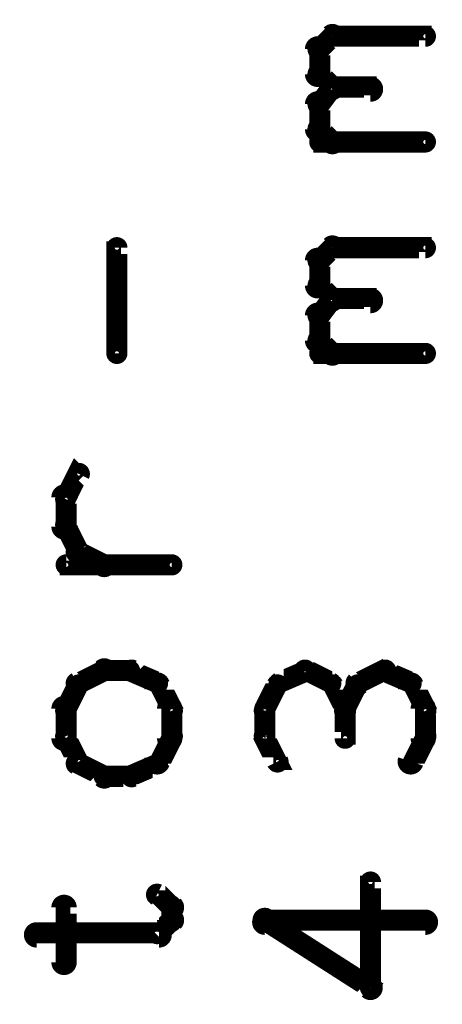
# Model space of a CAD drawing. Extents: x 26 to 524, y 33 to 520.
# Tile 86 of 95: x 483 to 493, y 303 to 326. Entities that reach past the tile are written whole.
import ezdxf

# ---------------------------------------------------------------- set-up
doc = ezdxf.new("R2010")
doc.units = 0
doc.layers.add('OUTLINES', color=5, linetype='CONTINUOUS')

msp = doc.modelspace()

# ---------------------------------------------------------------- linework, layer by layer
at = {"layer": 'OUTLINES', "color": 11}
for points in [[(490, 325.3, 0.3, 0.3, 1), (490.2, 325.1, 0, 0, 0), (490.1, 325.2, 0, 0, 0), (490.1, 325.2, 0.5, 0.5, 0), (490.4, 325.5, 0.5, 0.5, 0), (490.4, 325.5, 0, 0, 0), (490.4, 325.5, 0.3, 0.3, 0), (490.5, 325.4, 0.3, 0.3, 1), (490.3, 325.6, 0, 0, 0)], [(490.4, 325.6, 0.3, 0.3, 1), (490.4, 325.4, 0, 0, 0), (490.4, 325.5, 0, 0, 0), (490.4, 325.5, 0.5, 0.5, 0), (492.6, 325.5, 0.5, 0.5, 0), (492.6, 325.5, 0, 0, 0), (492.6, 325.5, 0.3, 0.3, 0), (492.6, 325.4, 0.3, 0.3, 1), (492.6, 325.6, 0, 0, 0)], [(489.9, 324.6, 0.3, 0.3, 1), (490.2, 324.6, 0, 0, 0), (490.1, 324.6, 0, 0, 0), (490.1, 324.6, 0.5, 0.5, 0), (490.1, 325.2, 0.5, 0.5, 0), (490.1, 325.2, 0, 0, 0), (490.1, 325.2, 0.3, 0.3, 0), (490.2, 325.2, 0.3, 0.3, 1), (489.9, 325.2, 0, 0, 0)], [(490.3, 324.2, 0.3, 0.3, 1), (490.5, 324.3, 0, 0, 0), (490.4, 324.3, 0, 0, 0), (490.4, 324.3, 0.5, 0.5, 0), (490.1, 324.6, 0.5, 0.5, 0), (490.1, 324.6, 0, 0, 0), (490.1, 324.6, 0.3, 0.3, 0), (490.2, 324.7, 0.3, 0.3, 1), (490, 324.5, 0, 0, 0)], [(490, 324, 0.3, 0.3, 1), (490.2, 323.8, 0, 0, 0), (490.1, 323.9, 0, 0, 0), (490.1, 323.9, 0.5, 0.5, 0), (490.4, 324.3, 0.5, 0.5, 0), (490.4, 324.3, 0, 0, 0), (490.4, 324.3, 0.3, 0.3, 0), (490.5, 324.2, 0.3, 0.3, 1), (490.3, 324.3, 0, 0, 0)], [(490.4, 324.4, 0.3, 0.3, 1), (490.4, 324.1, 0, 0, 0), (490.4, 324.3, 0, 0, 0), (490.4, 324.3, 0.5, 0.5, 0), (491.3, 324.3, 0.5, 0.5, 0), (491.3, 324.3, 0, 0, 0), (491.3, 324.3, 0.3, 0.3, 0), (491.3, 324.1, 0.3, 0.3, 1), (491.3, 324.4, 0, 0, 0)], [(489.9, 323.3, 0.3, 0.3, 1), (490.2, 323.3, 0, 0, 0), (490.1, 323.3, 0, 0, 0), (490.1, 323.3, 0.5, 0.5, 0), (490.1, 323.9, 0.5, 0.5, 0), (490.1, 323.9, 0, 0, 0), (490.1, 323.9, 0.3, 0.3, 0), (490.2, 323.9, 0.3, 0.3, 1), (489.9, 323.9, 0, 0, 0)], [(490.3, 322.9, 0.3, 0.3, 1), (490.5, 323.1, 0, 0, 0), (490.4, 323, 0, 0, 0), (490.4, 323, 0.5, 0.5, 0), (490.1, 323.3, 0.5, 0.5, 0), (490.1, 323.3, 0, 0, 0), (490.1, 323.3, 0.3, 0.3, 0), (490.2, 323.4, 0.3, 0.3, 1), (490, 323.2, 0, 0, 0)], [(492.6, 322.9, 0.3, 0.3, 1), (492.6, 323.1, 0, 0, 0), (492.6, 323, 0, 0, 0), (492.6, 323, 0.5, 0.5, 0), (490.1, 323, 0.5, 0.5, 0), (490.1, 323, 0, 0, 0), (490.1, 323, 0.3, 0.3, 0), (490.1, 323.1, 0.3, 0.3, 1), (490.1, 322.9, 0, 0, 0)], [(485.2, 318, 0.3, 0.3, 1), (485.4, 318, 0, 0, 0), (485.3, 318, 0, 0, 0), (485.3, 318, 0.5, 0.5, 0), (485.3, 320.5, 0.5, 0.5, 0), (485.3, 320.5, 0, 0, 0), (485.3, 320.5, 0.3, 0.3, 0), (485.4, 320.5, 0.3, 0.3, 1), (485.2, 320.5, 0, 0, 0)], [(490, 320.3, 0.3, 0.3, 1), (490.2, 320.1, 0, 0, 0), (490.1, 320.2, 0, 0, 0), (490.1, 320.2, 0.5, 0.5, 0), (490.4, 320.5, 0.5, 0.5, 0), (490.4, 320.5, 0, 0, 0), (490.4, 320.5, 0.3, 0.3, 0), (490.5, 320.4, 0.3, 0.3, 1), (490.3, 320.6, 0, 0, 0)], [(490.4, 320.6, 0.3, 0.3, 1), (490.4, 320.4, 0, 0, 0), (490.4, 320.5, 0, 0, 0), (490.4, 320.5, 0.5, 0.5, 0), (492.6, 320.5, 0.5, 0.5, 0), (492.6, 320.5, 0, 0, 0), (492.6, 320.5, 0.3, 0.3, 0), (492.6, 320.4, 0.3, 0.3, 1), (492.6, 320.6, 0, 0, 0)], [(489.9, 319.6, 0.3, 0.3, 1), (490.2, 319.6, 0, 0, 0), (490.1, 319.6, 0, 0, 0), (490.1, 319.6, 0.5, 0.5, 0), (490.1, 320.2, 0.5, 0.5, 0), (490.1, 320.2, 0, 0, 0), (490.1, 320.2, 0.3, 0.3, 0), (490.2, 320.2, 0.3, 0.3, 1), (489.9, 320.2, 0, 0, 0)], [(490.3, 319.2, 0.3, 0.3, 1), (490.5, 319.3, 0, 0, 0), (490.4, 319.3, 0, 0, 0), (490.4, 319.3, 0.5, 0.5, 0), (490.1, 319.6, 0.5, 0.5, 0), (490.1, 319.6, 0, 0, 0), (490.1, 319.6, 0.3, 0.3, 0), (490.2, 319.7, 0.3, 0.3, 1), (490, 319.5, 0, 0, 0)], [(490, 319, 0.3, 0.3, 1), (490.2, 318.8, 0, 0, 0), (490.1, 318.9, 0, 0, 0), (490.1, 318.9, 0.5, 0.5, 0), (490.4, 319.3, 0.5, 0.5, 0), (490.4, 319.3, 0, 0, 0), (490.4, 319.3, 0.3, 0.3, 0), (490.5, 319.2, 0.3, 0.3, 1), (490.3, 319.3, 0, 0, 0)], [(490.4, 319.4, 0.3, 0.3, 1), (490.4, 319.1, 0, 0, 0), (490.4, 319.3, 0, 0, 0), (490.4, 319.3, 0.5, 0.5, 0), (491.3, 319.3, 0.5, 0.5, 0), (491.3, 319.3, 0, 0, 0), (491.3, 319.3, 0.3, 0.3, 0), (491.3, 319.1, 0.3, 0.3, 1), (491.3, 319.4, 0, 0, 0)], [(489.9, 318.3, 0.3, 0.3, 1), (490.2, 318.3, 0, 0, 0), (490.1, 318.3, 0, 0, 0), (490.1, 318.3, 0.5, 0.5, 0), (490.1, 318.9, 0.5, 0.5, 0), (490.1, 318.9, 0, 0, 0), (490.1, 318.9, 0.3, 0.3, 0), (490.2, 318.9, 0.3, 0.3, 1), (489.9, 318.9, 0, 0, 0)], [(490.3, 317.9, 0.3, 0.3, 1), (490.5, 318.1, 0, 0, 0), (490.4, 318, 0, 0, 0), (490.4, 318, 0.5, 0.5, 0), (490.1, 318.3, 0.5, 0.5, 0), (490.1, 318.3, 0, 0, 0), (490.1, 318.3, 0.3, 0.3, 0), (490.2, 318.4, 0.3, 0.3, 1), (490, 318.2, 0, 0, 0)], [(492.6, 317.9, 0.3, 0.3, 1), (492.6, 318.1, 0, 0, 0), (492.6, 318, 0, 0, 0), (492.6, 318, 0.5, 0.5, 0), (490.1, 318, 0.5, 0.5, 0), (490.1, 318, 0, 0, 0), (490.1, 318, 0.3, 0.3, 0), (490.1, 318.1, 0.3, 0.3, 1), (490.1, 317.9, 0, 0, 0)], [(484, 314.6, 0.3, 0.3, 1), (484.2, 314.5, 0, 0, 0), (484.1, 314.6, 0, 0, 0), (484.1, 314.6, 0.5, 0.5, 0), (484.4, 315.2, 0.5, 0.5, 0), (484.4, 315.2, 0, 0, 0), (484.4, 315.2, 0.3, 0.3, 0), (484.5, 315.1, 0.3, 0.3, 1), (484.3, 315.2, 0, 0, 0)], [(483.9, 313.9, 0.3, 0.3, 1), (484.2, 313.9, 0, 0, 0), (484.1, 313.9, 0, 0, 0), (484.1, 313.9, 0.5, 0.5, 0), (484.1, 314.6, 0.5, 0.5, 0), (484.1, 314.6, 0, 0, 0), (484.1, 314.6, 0.3, 0.3, 0), (484.2, 314.6, 0.3, 0.3, 1), (483.9, 314.6, 0, 0, 0)], [(484.3, 313.3, 0.3, 0.3, 1), (484.5, 313.4, 0, 0, 0), (484.4, 313.3, 0, 0, 0), (484.4, 313.3, 0.5, 0.5, 0), (484.1, 313.9, 0.5, 0.5, 0), (484.1, 313.9, 0, 0, 0), (484.1, 313.9, 0.3, 0.3, 0), (484.2, 314, 0.3, 0.3, 1), (484, 313.9, 0, 0, 0)], [(484.9, 312.9, 0.3, 0.3, 1), (485.1, 313.1, 0, 0, 0), (485, 313, 0, 0, 0), (485, 313, 0.5, 0.5, 0), (484.4, 313.3, 0.5, 0.5, 0), (484.4, 313.3, 0, 0, 0), (484.4, 313.3, 0.3, 0.3, 0), (484.4, 313.4, 0.3, 0.3, 1), (484.3, 313.2, 0, 0, 0)], [(486.6, 312.9, 0.3, 0.3, 1), (486.6, 313.1, 0, 0, 0), (486.6, 313, 0, 0, 0), (486.6, 313, 0.5, 0.5, 0), (484.1, 313, 0.5, 0.5, 0), (484.1, 313, 0, 0, 0), (484.1, 313, 0.3, 0.3, 0), (484.1, 313.1, 0.3, 0.3, 1), (484.1, 312.9, 0, 0, 0)], [(485.1, 310.4, 0.3, 0.3, 1), (484.9, 310.6, 0, 0, 0), (485, 310.5, 0, 0, 0), (485, 310.5, 0.5, 0.5, 0), (484.4, 310.2, 0.5, 0.5, 0), (484.4, 310.2, 0, 0, 0), (484.4, 310.2, 0.3, 0.3, 0), (484.3, 310.3, 0.3, 0.3, 1), (484.4, 310.1, 0, 0, 0)], [(485.6, 310.4, 0.3, 0.3, 1), (485.6, 310.6, 0, 0, 0), (485.6, 310.5, 0, 0, 0), (485.6, 310.5, 0.5, 0.5, 0), (485, 310.5, 0.5, 0.5, 0), (485, 310.5, 0, 0, 0), (485, 310.5, 0.3, 0.3, 0), (485, 310.6, 0.3, 0.3, 1), (485, 310.4, 0, 0, 0)], [(486.2, 310.1, 0.3, 0.3, 1), (486.3, 310.3, 0, 0, 0), (486.3, 310.2, 0, 0, 0), (486.3, 310.2, 0.5, 0.5, 0), (485.6, 310.5, 0.5, 0.5, 0), (485.6, 310.5, 0, 0, 0), (485.6, 310.5, 0.3, 0.3, 0), (485.7, 310.6, 0.3, 0.3, 1), (485.6, 310.4, 0, 0, 0)], [(489.8, 310.4, 0.3, 0.3, 1), (489.7, 310.6, 0, 0, 0), (489.8, 310.5, 0, 0, 0), (489.8, 310.5, 0.5, 0.5, 0), (489.1, 310.2, 0.5, 0.5, 0), (489.1, 310.2, 0, 0, 0), (489.1, 310.2, 0.3, 0.3, 0), (489.1, 310.3, 0.3, 0.3, 1), (489.2, 310.1, 0, 0, 0)], [(490.3, 310.1, 0.3, 0.3, 1), (490.4, 310.3, 0, 0, 0), (490.4, 310.2, 0, 0, 0), (490.4, 310.2, 0.5, 0.5, 0), (489.8, 310.5, 0.5, 0.5, 0), (489.8, 310.5, 0, 0, 0), (489.8, 310.5, 0.3, 0.3, 0), (489.8, 310.6, 0.3, 0.3, 1), (489.7, 310.4, 0, 0, 0)], [(491.7, 310.4, 0.3, 0.3, 1), (491.6, 310.6, 0, 0, 0), (491.6, 310.5, 0, 0, 0), (491.6, 310.5, 0.5, 0.5, 0), (491, 310.2, 0.5, 0.5, 0), (491, 310.2, 0, 0, 0), (491, 310.2, 0.3, 0.3, 0), (490.9, 310.3, 0.3, 0.3, 1), (491.1, 310.1, 0, 0, 0)], [(492.2, 310.1, 0.3, 0.3, 1), (492.3, 310.3, 0, 0, 0), (492.3, 310.2, 0, 0, 0), (492.3, 310.2, 0.5, 0.5, 0), (491.6, 310.5, 0.5, 0.5, 0), (491.6, 310.5, 0, 0, 0), (491.6, 310.5, 0.3, 0.3, 0), (491.7, 310.6, 0.3, 0.3, 1), (491.6, 310.4, 0, 0, 0)], [(484.5, 310.1, 0.3, 0.3, 1), (484.3, 310.2, 0, 0, 0), (484.4, 310.2, 0, 0, 0), (484.4, 310.2, 0.5, 0.5, 0), (484.1, 309.6, 0.5, 0.5, 0), (484.1, 309.6, 0, 0, 0), (484.1, 309.6, 0.3, 0.3, 0), (484, 309.6, 0.3, 0.3, 1), (484.2, 309.5, 0, 0, 0)], [(486.5, 309.5, 0.3, 0.3, 1), (486.7, 309.6, 0, 0, 0), (486.6, 309.6, 0, 0, 0), (486.6, 309.6, 0.5, 0.5, 0), (486.3, 310.2, 0.5, 0.5, 0), (486.3, 310.2, 0, 0, 0), (486.3, 310.2, 0.3, 0.3, 0), (486.4, 310.2, 0.3, 0.3, 1), (486.1, 310.1, 0, 0, 0)], [(489.2, 310.1, 0.3, 0.3, 1), (489, 310.2, 0, 0, 0), (489.1, 310.2, 0, 0, 0), (489.1, 310.2, 0.5, 0.5, 0), (488.8, 309.6, 0.5, 0.5, 0), (488.8, 309.6, 0, 0, 0), (488.8, 309.6, 0.3, 0.3, 0), (488.7, 309.6, 0.3, 0.3, 1), (488.9, 309.5, 0, 0, 0)], [(490.6, 309.5, 0.3, 0.3, 1), (490.8, 309.6, 0, 0, 0), (490.7, 309.6, 0, 0, 0), (490.7, 309.6, 0.5, 0.5, 0), (490.4, 310.2, 0.5, 0.5, 0), (490.4, 310.2, 0, 0, 0), (490.4, 310.2, 0.3, 0.3, 0), (490.5, 310.2, 0.3, 0.3, 1), (490.3, 310.1, 0, 0, 0)], [(491.1, 310.1, 0.3, 0.3, 1), (490.9, 310.2, 0, 0, 0), (491, 310.2, 0, 0, 0), (491, 310.2, 0.5, 0.5, 0), (490.7, 309.6, 0.5, 0.5, 0), (490.7, 309.6, 0, 0, 0), (490.7, 309.6, 0.3, 0.3, 0), (490.6, 309.6, 0.3, 0.3, 1), (490.8, 309.5, 0, 0, 0)], [(492.5, 309.5, 0.3, 0.3, 1), (492.7, 309.6, 0, 0, 0), (492.6, 309.6, 0, 0, 0), (492.6, 309.6, 0.5, 0.5, 0), (492.3, 310.2, 0.5, 0.5, 0), (492.3, 310.2, 0, 0, 0), (492.3, 310.2, 0.3, 0.3, 0), (492.4, 310.2, 0.3, 0.3, 1), (492.1, 310.1, 0, 0, 0)], [(484.2, 309.6, 0.3, 0.3, 1), (483.9, 309.6, 0, 0, 0), (484.1, 309.6, 0, 0, 0), (484.1, 309.6, 0.5, 0.5, 0), (484.1, 308.9, 0.5, 0.5, 0), (484.1, 308.9, 0, 0, 0), (484.1, 308.9, 0.3, 0.3, 0), (483.9, 308.9, 0.3, 0.3, 1), (484.2, 308.9, 0, 0, 0)], [(486.4, 308.9, 0.3, 0.3, 1), (486.7, 308.9, 0, 0, 0), (486.6, 308.9, 0, 0, 0), (486.6, 308.9, 0.5, 0.5, 0), (486.6, 309.6, 0.5, 0.5, 0), (486.6, 309.6, 0, 0, 0), (486.6, 309.6, 0.3, 0.3, 0), (486.7, 309.6, 0.3, 0.3, 1), (486.4, 309.6, 0, 0, 0)], [(488.9, 309.6, 0.3, 0.3, 1), (488.7, 309.6, 0, 0, 0), (488.8, 309.6, 0, 0, 0), (488.8, 309.6, 0.5, 0.5, 0), (488.8, 308.9, 0.5, 0.5, 0), (488.8, 308.9, 0, 0, 0), (488.8, 308.9, 0.3, 0.3, 0), (488.7, 308.9, 0.3, 0.3, 1), (488.9, 308.9, 0, 0, 0)], [(490.8, 309.6, 0.3, 0.3, 1), (490.6, 309.6, 0, 0, 0), (490.7, 309.6, 0, 0, 0), (490.7, 309.6, 0.5, 0.5, 0), (490.7, 308.9, 0.5, 0.5, 0), (490.7, 308.9, 0, 0, 0), (490.7, 308.9, 0.3, 0.3, 0), (490.6, 308.9, 0.3, 0.3, 1), (490.8, 308.9, 0, 0, 0)], [(492.4, 308.9, 0.3, 0.3, 1), (492.7, 308.9, 0, 0, 0), (492.6, 308.9, 0, 0, 0), (492.6, 308.9, 0.5, 0.5, 0), (492.6, 309.6, 0.5, 0.5, 0), (492.6, 309.6, 0, 0, 0), (492.6, 309.6, 0.3, 0.3, 0), (492.7, 309.6, 0.3, 0.3, 1), (492.4, 309.6, 0, 0, 0)], [(484.2, 309, 0.3, 0.3, 1), (484, 308.9, 0, 0, 0), (484.1, 308.9, 0, 0, 0), (484.1, 308.9, 0.5, 0.5, 0), (484.4, 308.3, 0.5, 0.5, 0), (484.4, 308.3, 0, 0, 0), (484.4, 308.3, 0.3, 0.3, 0), (484.3, 308.3, 0.3, 0.3, 1), (484.5, 308.4, 0, 0, 0)], [(486.1, 308.4, 0.3, 0.3, 1), (486.4, 308.3, 0, 0, 0), (486.3, 308.3, 0, 0, 0), (486.3, 308.3, 0.5, 0.5, 0), (486.6, 308.9, 0.5, 0.5, 0), (486.6, 308.9, 0, 0, 0), (486.6, 308.9, 0.3, 0.3, 0), (486.7, 308.9, 0.3, 0.3, 1), (486.5, 309, 0, 0, 0)], [(488.9, 309, 0.3, 0.3, 1), (488.7, 308.9, 0, 0, 0), (488.8, 308.9, 0, 0, 0), (488.8, 308.9, 0.5, 0.5, 0), (489.1, 308.3, 0.5, 0.5, 0), (489.1, 308.3, 0, 0, 0), (489.1, 308.3, 0.3, 0.3, 0), (489, 308.3, 0.3, 0.3, 1), (489.2, 308.4, 0, 0, 0)], [(492.1, 308.4, 0.3, 0.3, 1), (492.4, 308.3, 0, 0, 0), (492.3, 308.3, 0, 0, 0), (492.3, 308.3, 0.5, 0.5, 0), (492.6, 308.9, 0.5, 0.5, 0), (492.6, 308.9, 0, 0, 0), (492.6, 308.9, 0.3, 0.3, 0), (492.7, 308.9, 0.3, 0.3, 1), (492.5, 309, 0, 0, 0)], [(484.4, 308.4, 0.3, 0.3, 1), (484.3, 308.2, 0, 0, 0), (484.4, 308.3, 0, 0, 0), (484.4, 308.3, 0.5, 0.5, 0), (485, 308, 0.5, 0.5, 0), (485, 308, 0, 0, 0), (485, 308, 0.3, 0.3, 0), (484.9, 307.9, 0.3, 0.3, 1), (485.1, 308.1, 0, 0, 0)], [(485.6, 308.1, 0.3, 0.3, 1), (485.7, 307.9, 0, 0, 0), (485.6, 308, 0, 0, 0), (485.6, 308, 0.5, 0.5, 0), (486.3, 308.3, 0.5, 0.5, 0), (486.3, 308.3, 0, 0, 0), (486.3, 308.3, 0.3, 0.3, 0), (486.3, 308.2, 0.3, 0.3, 1), (486.2, 308.4, 0, 0, 0)], [(485, 308.1, 0.3, 0.3, 1), (485, 307.9, 0, 0, 0), (485, 308, 0, 0, 0), (485, 308, 0.5, 0.5, 0), (485.6, 308, 0.5, 0.5, 0), (485.6, 308, 0, 0, 0), (485.6, 308, 0.3, 0.3, 0), (485.6, 307.9, 0.3, 0.3, 1), (485.6, 308.1, 0, 0, 0)], [(491.2, 303, 0.3, 0.3, 1), (491.4, 303, 0, 0, 0), (491.3, 303, 0, 0, 0), (491.3, 303, 0.5, 0.5, 0), (491.3, 305.5, 0.5, 0.5, 0), (491.3, 305.5, 0, 0, 0), (491.3, 305.5, 0.3, 0.3, 0), (491.4, 305.5, 0.3, 0.3, 1), (491.2, 305.5, 0, 0, 0)], [(486.5, 304.8, 0.3, 0.3, 1), (486.7, 305, 0, 0, 0), (486.6, 304.9, 0, 0, 0), (486.6, 304.9, 0.5, 0.5, 0), (486.3, 305.2, 0.5, 0.5, 0), (486.3, 305.2, 0, 0, 0), (486.3, 305.2, 0.3, 0.3, 0), (486.3, 305.3, 0.3, 0.3, 1), (486.2, 305.1, 0, 0, 0)], [(483.9, 303.6, 0.3, 0.3, 1), (484.2, 303.6, 0, 0, 0), (484.1, 303.6, 0, 0, 0), (484.1, 303.6, 0.5, 0.5, 0), (484.1, 304.9, 0.5, 0.5, 0), (484.1, 304.9, 0, 0, 0), (484.1, 304.9, 0.3, 0.3, 0), (484.2, 304.9, 0.3, 0.3, 1), (483.9, 304.9, 0, 0, 0)], [(486.4, 304.6, 0.3, 0.3, 1), (486.7, 304.6, 0, 0, 0), (486.6, 304.6, 0, 0, 0), (486.6, 304.6, 0.5, 0.5, 0), (486.6, 304.9, 0.5, 0.5, 0), (486.6, 304.9, 0, 0, 0), (486.6, 304.9, 0.3, 0.3, 0), (486.7, 304.9, 0.3, 0.3, 1), (486.4, 304.9, 0, 0, 0)], [(486.2, 304.3, 0.3, 0.3, 1), (486.3, 304.2, 0, 0, 0), (486.3, 304.3, 0, 0, 0), (486.3, 304.3, 0.5, 0.5, 0), (486.6, 304.6, 0.5, 0.5, 0), (486.6, 304.6, 0, 0, 0), (486.6, 304.6, 0.3, 0.3, 0), (486.7, 304.5, 0.3, 0.3, 1), (486.5, 304.7, 0, 0, 0)], [(492.6, 304.4, 0.3, 0.3, 1), (492.6, 304.7, 0, 0, 0), (492.6, 304.6, 0, 0, 0), (492.6, 304.6, 0.5, 0.5, 0), (488.8, 304.6, 0.5, 0.5, 0), (488.8, 304.6, 0, 0, 0), (488.8, 304.6, 0.3, 0.3, 0), (488.8, 304.7, 0.3, 0.3, 1), (488.8, 304.4, 0, 0, 0)], [(488.9, 304.7, 0.3, 0.3, 1), (488.7, 304.5, 0, 0, 0), (488.8, 304.6, 0, 0, 0), (488.8, 304.6, 0.5, 0.5, 0), (491.3, 303, 0.5, 0.5, 0), (491.3, 303, 0, 0, 0), (491.3, 303, 0.3, 0.3, 0), (491.2, 302.9, 0.3, 0.3, 1), (491.4, 303.1, 0, 0, 0)], [(483.4, 304.4, 0.3, 0.3, 1), (483.4, 304.1, 0, 0, 0), (483.4, 304.3, 0, 0, 0), (483.4, 304.3, 0.5, 0.5, 0), (486.3, 304.3, 0.5, 0.5, 0), (486.3, 304.3, 0, 0, 0), (486.3, 304.3, 0.3, 0.3, 0), (486.3, 304.1, 0.3, 0.3, 1), (486.3, 304.4, 0, 0, 0)]]:
    msp.add_lwpolyline(points, format="xyseb", dxfattribs=at)

doc.saveas('drawing.dxf')
